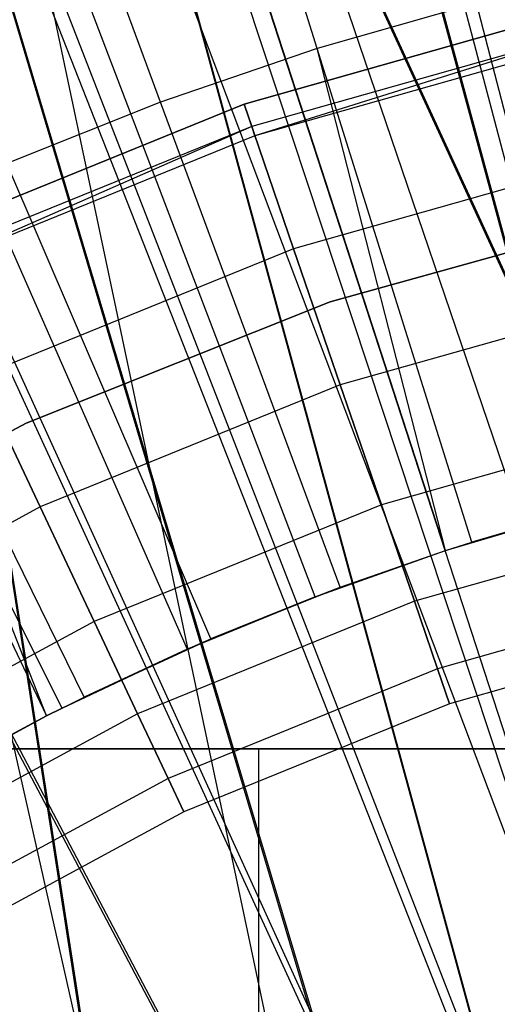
# Model space of a CAD drawing. Extents: x 0.1 to 12.1, y -6 to 6.
# Tile 124 of 256: x 5.849 to 5.928, y 0.3578 to 0.5205. Entities that reach past the tile are written whole.
import ezdxf

# ---------------------------------------------------------------- set-up
doc = ezdxf.new("R2010")
doc.units = 0
doc.header["$LTSCALE"] = 2.54
doc.layers.get('0').update_dxf_attribs({"linetype": 'CONTINUOUS'})

# ---------------------------------------------------------------- blocks, each defined once
blk = doc.blocks.new('DROPS_COLOR_B-11195_STL')
at = {"color": 0}
for p, q in [((5.88366, 0.24271, 62.94081), (5.73517, 0.89999, 62.93461)), ((5.88366, 0.24271, 62.94081), (5.73517, 0.89999, 62.93461)), ((5.92371, 0.26726, 62.94186), (5.73517, 0.89999, 62.93461)), ((5.96729, 0.28532, 62.94269), (5.73517, 0.89999, 62.93461)), ((5.92371, 0.26726, 62.94186), (5.73517, 0.89999, 62.93461)), ((5.96729, 0.28532, 62.94269), (5.73517, 0.89999, 62.93461)), ((6.01292, 0.29628, 62.94322), (5.73517, 0.89999, 62.93461)), ((6.01292, 0.29628, 62.94322), (5.73517, 0.89999, 62.93461)), ((6.01324, 0.29633, 50.94359), (5.73517, 0.89999, 50.9522)), ((6.01324, 0.29633, 50.94359), (5.73517, 0.89999, 50.9522)), ((5.96729, 0.28532, 50.94412), (5.73517, 0.89999, 50.9522)), ((5.92396, 0.26738, 50.94495), (5.73517, 0.89999, 50.9522)), ((5.96729, 0.28532, 50.94412), (5.73517, 0.89999, 50.9522)), ((5.92396, 0.26738, 50.94495), (5.73517, 0.89999, 50.9522)), ((5.88366, 0.24271, 50.946), (5.73517, 0.89999, 50.9522)), ((5.88366, 0.24271, 50.946), (5.73517, 0.89999, 50.9522)), ((5.87745, 0.23807, 47.93038), (5.77464, 0.9, 47.92436)), ((5.87745, 0.23807, 47.93038), (5.77464, 0.9, 47.92436)), ((5.91, 0.25981, 47.93174), (5.77464, 0.9, 47.92436)), ((5.94533, 0.27722, 47.93291), (5.77464, 0.9, 47.92436)), ((5.91, 0.25981, 47.93174), (5.77464, 0.9, 47.92436)), ((5.94533, 0.27722, 47.93291), (5.77464, 0.9, 47.92436)), ((5.98235, 0.28978, 47.9338), (5.77464, 0.9, 47.92436)), ((5.98235, 0.28978, 47.9338), (5.77464, 0.9, 47.92436)), ((5.98235, 0.28978, 39.9353), (5.77464, 0.9, 39.94474)), ((5.94518, 0.27716, 39.9362), (5.77464, 0.9, 39.94474)), ((5.98235, 0.28978, 39.9353), (5.77464, 0.9, 39.94474)), ((5.94518, 0.27716, 39.9362), (5.77464, 0.9, 39.94474)), ((5.91, 0.25981, 39.93736), (5.77464, 0.9, 39.94474)), ((5.91, 0.25981, 39.93736), (5.77464, 0.9, 39.94474)), ((5.87724, 0.23791, 39.93873), (5.77464, 0.9, 39.94474)), ((5.87724, 0.23791, 39.93873), (5.77464, 0.9, 39.94474)), ((5.89824, 0.51569, 13.82789), (5.85328, 0.65898, 13.79951)), ((5.89824, 0.51569, 13.82789), (5.85328, 0.65898, 13.79951)), ((5.87233, 0.50683, 13.82789), (5.82017, 0.64766, 13.79951)), ((5.87233, 0.50683, 13.82789), (5.82017, 0.64766, 13.79951)), ((5.97731, 0.3146, 1.82451), (5.89508, 0.6274, 1.86697)), ((5.97731, 0.3146, 1.82451), (5.89508, 0.6274, 1.86697)), ((5.95948, 0.30936, 1.82451), (5.85954, 0.61696, 1.86697)), ((5.95948, 0.30936, 1.82451), (5.85954, 0.61696, 1.86697)), ((5.94198, 0.30312, 1.82451), (5.82464, 0.60451, 1.86697)), ((5.94198, 0.30312, 1.82451), (5.82464, 0.60451, 1.86697)), ((5.92487, 0.29589, 1.82451), (5.79051, 0.59009, 1.86697)), ((5.92487, 0.29589, 1.82451), (5.79051, 0.59009, 1.86697)), ((5.9024, 0.58343, 13.89768), (5.94136, 0.43925, 13.92327)), ((5.9024, 0.58343, 13.89768), (5.94136, 0.43925, 13.92327)), ((5.91944, 0.43273, 13.92327), (5.87328, 0.57477, 13.89768)), ((5.91944, 0.43273, 13.92327), (5.87328, 0.57477, 13.89768)), ((5.9082, 0.28769, 1.82451), (5.75727, 0.57374, 1.86697)), ((5.9082, 0.28769, 1.82451), (5.75727, 0.57374, 1.86697)), ((5.89787, 0.42512, 13.92327), (5.84464, 0.56467, 13.89768)), ((5.89787, 0.42512, 13.92327), (5.84464, 0.56467, 13.89768)), ((5.81654, 0.55313, 13.89768), (5.87672, 0.41643, 13.92327)), ((5.81654, 0.55313, 13.89768), (5.87672, 0.41643, 13.92327)), ((5.85602, 0.4067, 13.92327), (5.78906, 0.5402, 13.89768)), ((5.78906, 0.5402, 13.89768), (5.85347, 0.40541, 13.92327)), ((5.78906, 0.5402, 13.89768), (5.85347, 0.40541, 13.92327)), ((5.85602, 0.4067, 13.92327), (5.78906, 0.5402, 13.89768)), ((5.88612, 0.50649, 164.4), (5.9429, 0.52254, 164.4)), ((5.9429, 0.52254, 164.3), (5.88612, 0.50649, 164.3)), ((5.88612, 0.50649, 164.511), (5.9429, 0.52254, 164.511)), ((5.9429, 0.52254, 164.3), (5.88612, 0.50649, 164.3)), ((5.88612, 0.50649, 164.511), (5.9429, 0.52254, 164.511)), ((5.9429, 0.52254, 164.411), (5.88612, 0.50649, 164.411)), ((5.9429, 0.52254, 164.411), (5.88612, 0.50649, 164.411)), ((5.88612, 0.50649, 164.4), (5.9429, 0.52254, 164.4)), ((5.92457, 0.52322, 13.82789), (5.89824, 0.51569, 13.82789)), ((5.92457, 0.52322, 13.82789), (5.89824, 0.51569, 13.82789)), ((5.94599, 0.44048, 13.84226), (5.92457, 0.52322, 13.82789)), ((5.94599, 0.44048, 13.84226), (5.92457, 0.52322, 13.82789)), ((5.94375, 0.51874, 164.40939), (5.88739, 0.50281, 164.40939)), ((5.94375, 0.51874, 164.40939), (5.88739, 0.50281, 164.40939)), ((5.94375, 0.51874, 164.40161), (5.88739, 0.50281, 164.40161)), ((5.94375, 0.51874, 164.40161), (5.88739, 0.50281, 164.40161)), ((5.94375, 0.51874, 164.40161), (5.88791, 0.50128, 164.40551)), ((5.9441, 0.51717, 164.40551), (5.88791, 0.50128, 164.40551)), ((5.89824, 0.51569, 13.82789), (5.87233, 0.50683, 13.82789)), ((5.89824, 0.51569, 13.82789), (5.87233, 0.50683, 13.82789)), ((5.92383, 0.43413, 13.84226), (5.89824, 0.51569, 13.82789)), ((5.92383, 0.43413, 13.84226), (5.89824, 0.51569, 13.82789)), ((5.91944, 0.43273, 13.84226), (5.89824, 0.51569, 13.82789)), ((5.91944, 0.43273, 13.84226), (5.89824, 0.51569, 13.82789)), ((5.83146, 0.48428, 164.4), (5.88612, 0.50649, 164.4)), ((5.88612, 0.50649, 164.3), (5.83146, 0.48428, 164.3)), ((5.83146, 0.48428, 164.511), (5.88612, 0.50649, 164.511)), ((5.88612, 0.50649, 164.3), (5.83146, 0.48428, 164.3)), ((5.83146, 0.48428, 164.511), (5.88612, 0.50649, 164.511)), ((5.88612, 0.50649, 164.411), (5.83146, 0.48428, 164.411)), ((5.88612, 0.50649, 164.411), (5.83146, 0.48428, 164.411)), ((5.83146, 0.48428, 164.4), (5.88612, 0.50649, 164.4)), ((5.87233, 0.50683, 13.82789), (5.8469, 0.49668, 13.82789)), ((5.87233, 0.50683, 13.82789), (5.8469, 0.49668, 13.82789)), ((5.90201, 0.42668, 13.84226), (5.87233, 0.50683, 13.82789)), ((5.90201, 0.42668, 13.84226), (5.87233, 0.50683, 13.82789)), ((5.89432, 0.48261, 164.30306), (5.88612, 0.50649, 164.3)), ((5.89432, 0.48261, 164.30306), (5.88612, 0.50649, 164.3)), ((5.88612, 0.50649, 164.511), (5.89432, 0.48261, 164.50793)), ((5.88612, 0.50649, 164.511), (5.89432, 0.48261, 164.50793)), ((5.88739, 0.50281, 164.40939), (5.88612, 0.50649, 164.411)), ((5.88739, 0.50281, 164.40939), (5.88612, 0.50649, 164.411)), ((5.88612, 0.50649, 164.4), (5.88739, 0.50281, 164.40161)), ((5.88612, 0.50649, 164.4), (5.88739, 0.50281, 164.40161)), ((5.88739, 0.50281, 164.40939), (5.83312, 0.48077, 164.40939)), ((5.88739, 0.50281, 164.40939), (5.83312, 0.48077, 164.40939)), ((5.88739, 0.50281, 164.40161), (5.83312, 0.48077, 164.40161)), ((5.88739, 0.50281, 164.40161), (5.83312, 0.48077, 164.40161)), ((5.88739, 0.50281, 164.40161), (5.83381, 0.47931, 164.40551)), ((5.88791, 0.50128, 164.40551), (5.88739, 0.50281, 164.40939)), ((5.88791, 0.50128, 164.40551), (5.88739, 0.50281, 164.40939)), ((5.88739, 0.50281, 164.40161), (5.88791, 0.50128, 164.40551)), ((5.88791, 0.50128, 164.40551), (5.83381, 0.47931, 164.40551)), ((5.94842, 0.4979, 164.30306), (5.89432, 0.48261, 164.30306)), ((5.94842, 0.4979, 164.30306), (5.89432, 0.48261, 164.30306)), ((5.94842, 0.4979, 164.50793), (5.89432, 0.48261, 164.50793)), ((5.94842, 0.4979, 164.50793), (5.89432, 0.48261, 164.50793)), ((5.88061, 0.41813, 13.84226), (5.8469, 0.49668, 13.82789)), ((5.88061, 0.41813, 13.84226), (5.8469, 0.49668, 13.82789)), ((5.95251, 0.48831, 39.93458), (5.90035, 0.47383, 39.93458)), ((5.90035, 0.47383, 36.93458), (5.95251, 0.48831, 36.93458)), ((5.95251, 0.48831, 39.93458), (5.90035, 0.47383, 39.93458)), ((5.90035, 0.47383, 36.93458), (5.95251, 0.48831, 36.93458)), ((5.95251, 0.48831, 16.93432), (5.90035, 0.47383, 16.93432)), ((5.90035, 0.47383, 13.93432), (5.95251, 0.48831, 13.93432)), ((5.95251, 0.48831, 16.93432), (5.90035, 0.47383, 16.93432)), ((5.90035, 0.47383, 13.93432), (5.95251, 0.48831, 13.93432)), ((5.95251, 0.48831, 50.93809), (5.90035, 0.47383, 50.93809)), ((5.90035, 0.47383, 47.93809), (5.95251, 0.48831, 47.93809)), ((5.95251, 0.48831, 50.93809), (5.90035, 0.47383, 50.93809)), ((5.90035, 0.47383, 47.93809), (5.95251, 0.48831, 47.93809)), ((5.85966, 0.4085, 13.84226), (5.82201, 0.48524, 13.82789)), ((5.85966, 0.4085, 13.84226), (5.82201, 0.48524, 13.82789)), ((5.85347, 0.40541, 13.84226), (5.82201, 0.48524, 13.82789)), ((5.85347, 0.40541, 13.84226), (5.82201, 0.48524, 13.82789)), ((5.89432, 0.48261, 164.30306), (5.84224, 0.46145, 164.30306)), ((5.89432, 0.48261, 164.30306), (5.84224, 0.46145, 164.30306)), ((5.89432, 0.48261, 164.50793), (5.84224, 0.46145, 164.50793)), ((5.89432, 0.48261, 164.50793), (5.84224, 0.46145, 164.50793)), ((5.90204, 0.46011, 164.31208), (5.89432, 0.48261, 164.30306)), ((5.90204, 0.46011, 164.31208), (5.89432, 0.48261, 164.30306)), ((5.89432, 0.48261, 164.50793), (5.90204, 0.46011, 164.49891)), ((5.89432, 0.48261, 164.50793), (5.90204, 0.46011, 164.49891)), ((5.90035, 0.47383, 39.93458), (5.85006, 0.45379, 39.93458)), ((5.85006, 0.45379, 36.93458), (5.90035, 0.47383, 36.93458)), ((5.90035, 0.47383, 39.93458), (5.85006, 0.45379, 39.93458)), ((5.85006, 0.45379, 36.93458), (5.90035, 0.47383, 36.93458)), ((5.90035, 0.47383, 16.93432), (5.85006, 0.45379, 16.93432)), ((5.85006, 0.45379, 13.93432), (5.90035, 0.47383, 13.93432)), ((5.90035, 0.47383, 16.93432), (5.85006, 0.45379, 16.93432)), ((5.85006, 0.45379, 13.93432), (5.90035, 0.47383, 13.93432)), ((5.90035, 0.47383, 50.93809), (5.85006, 0.45379, 50.93809)), ((5.85006, 0.45379, 47.93809), (5.90035, 0.47383, 47.93809)), ((5.90035, 0.47383, 50.93809), (5.85006, 0.45379, 50.93809)), ((5.85006, 0.45379, 47.93809), (5.90035, 0.47383, 47.93809)), ((5.90035, 0.47383, 39.93458), (5.90035, 0.47383, 36.93458)), ((5.90035, 0.47383, 39.93458), (5.90035, 0.47383, 36.93458)), ((5.90035, 0.47383, 16.93432), (5.90035, 0.47383, 13.93432)), ((5.90035, 0.47383, 16.93432), (5.90035, 0.47383, 13.93432)), ((5.90035, 0.47383, 50.93809), (5.90035, 0.47383, 47.93809)), ((5.90035, 0.47383, 50.93809), (5.90035, 0.47383, 47.93809)), ((5.95362, 0.4747, 164.31208), (5.90204, 0.46011, 164.31208)), ((5.95362, 0.4747, 164.31208), (5.90204, 0.46011, 164.31208)), ((5.95362, 0.4747, 164.49891), (5.90204, 0.46011, 164.49891)), ((5.95362, 0.4747, 164.49891), (5.90204, 0.46011, 164.49891)), ((5.85238, 0.43994, 164.31208), (5.84224, 0.46145, 164.30306)), ((5.85238, 0.43994, 164.31208), (5.84224, 0.46145, 164.30306)), ((5.84224, 0.46145, 164.50793), (5.85238, 0.43994, 164.49891)), ((5.84224, 0.46145, 164.50793), (5.85238, 0.43994, 164.49891)), ((5.90204, 0.46011, 164.31208), (5.85238, 0.43994, 164.31208)), ((5.90204, 0.46011, 164.31208), (5.85238, 0.43994, 164.31208)), ((5.90204, 0.46011, 164.49891), (5.85238, 0.43994, 164.49891)), ((5.90204, 0.46011, 164.49891), (5.85238, 0.43994, 164.49891)), ((5.90884, 0.44032, 164.32654), (5.90204, 0.46011, 164.31208)), ((5.90884, 0.44032, 164.32654), (5.90204, 0.46011, 164.31208)), ((5.90204, 0.46011, 164.49891), (5.90884, 0.44032, 164.48447)), ((5.90204, 0.46011, 164.49891), (5.90884, 0.44032, 164.48447)), ((5.95819, 0.45427, 164.32654), (5.90884, 0.44032, 164.32654)), ((5.95819, 0.45427, 164.32654), (5.90884, 0.44032, 164.32654)), ((5.95819, 0.45427, 164.48447), (5.90884, 0.44032, 164.48447)), ((5.95819, 0.45427, 164.48447), (5.90884, 0.44032, 164.48447)), ((5.85006, 0.45379, 39.93458), (5.80222, 0.42843, 39.93458)), ((5.80222, 0.42843, 36.93458), (5.85006, 0.45379, 36.93458)), ((5.85006, 0.45379, 39.93458), (5.80222, 0.42843, 39.93458)), ((5.80222, 0.42843, 36.93458), (5.85006, 0.45379, 36.93458)), ((5.85006, 0.45379, 16.93432), (5.80222, 0.42843, 16.93432)), ((5.80222, 0.42843, 13.93432), (5.85006, 0.45379, 13.93432)), ((5.85006, 0.45379, 16.93432), (5.80222, 0.42843, 16.93432)), ((5.80222, 0.42843, 13.93432), (5.85006, 0.45379, 13.93432)), ((5.85006, 0.45379, 50.93809), (5.80222, 0.42843, 50.93809)), ((5.80222, 0.42843, 47.93809), (5.85006, 0.45379, 47.93809)), ((5.85006, 0.45379, 50.93809), (5.80222, 0.42843, 50.93809)), ((5.80222, 0.42843, 47.93809), (5.85006, 0.45379, 47.93809)), ((5.85006, 0.45379, 39.93458), (5.85006, 0.45379, 36.93458)), ((5.85006, 0.45379, 39.93458), (5.85006, 0.45379, 36.93458)), ((5.85006, 0.45379, 16.93432), (5.85006, 0.45379, 13.93432)), ((5.85006, 0.45379, 16.93432), (5.85006, 0.45379, 13.93432)), ((5.85006, 0.45379, 50.93809), (5.85006, 0.45379, 47.93809)), ((5.85006, 0.45379, 50.93809), (5.85006, 0.45379, 47.93809)), ((5.85238, 0.43994, 164.31208), (5.80525, 0.41443, 164.31208)), ((5.85238, 0.43994, 164.31208), (5.80525, 0.41443, 164.31208)), ((5.85238, 0.43994, 164.49891), (5.80525, 0.41443, 164.49891)), ((5.85238, 0.43994, 164.49891), (5.80525, 0.41443, 164.49891)), ((5.86132, 0.42101, 164.32654), (5.85238, 0.43994, 164.31208)), ((5.86132, 0.42101, 164.32654), (5.85238, 0.43994, 164.31208)), ((5.85238, 0.43994, 164.49891), (5.86132, 0.42101, 164.48447)), ((5.85238, 0.43994, 164.49891), (5.86132, 0.42101, 164.48447)), ((5.90884, 0.44032, 164.32654), (5.86132, 0.42101, 164.32654)), ((5.90884, 0.44032, 164.32654), (5.86132, 0.42101, 164.32654)), ((5.90884, 0.44032, 164.48447), (5.86132, 0.42101, 164.48447)), ((5.90884, 0.44032, 164.48447), (5.86132, 0.42101, 164.48447)), ((5.91432, 0.42436, 164.34557), (5.90884, 0.44032, 164.32654)), ((5.91432, 0.42436, 164.34557), (5.90884, 0.44032, 164.32654)), ((5.90884, 0.44032, 164.48447), (5.91432, 0.42436, 164.46543)), ((5.90884, 0.44032, 164.48447), (5.91432, 0.42436, 164.46543)), ((5.92383, 0.43413, 13.84226), (5.94599, 0.44048, 13.84226)), ((5.92383, 0.43413, 13.84226), (5.94599, 0.44048, 13.84226)), ((5.96188, 0.43782, 164.34557), (5.91432, 0.42436, 164.34557)), ((5.96188, 0.43782, 164.34557), (5.91432, 0.42436, 164.34557)), ((5.96188, 0.43782, 164.46543), (5.91432, 0.42436, 164.46543)), ((5.96188, 0.43782, 164.46543), (5.91432, 0.42436, 164.46543)), ((5.91944, 0.43273, 13.92327), (5.94136, 0.43925, 13.92327)), ((5.91944, 0.43273, 13.92327), (5.94136, 0.43925, 13.92327)), ((5.94136, 0.43925, 13.92327), (5.92383, 0.43413, 13.84226)), ((5.94136, 0.43925, 13.92327), (5.92383, 0.43413, 13.84226)), ((5.91944, 0.43273, 13.92327), (5.92383, 0.43413, 13.84226)), ((5.91944, 0.43273, 13.92327), (5.92383, 0.43413, 13.84226)), ((5.91944, 0.43273, 13.84226), (5.92383, 0.43413, 13.84226)), ((5.91944, 0.43273, 13.84226), (5.92383, 0.43413, 13.84226)), ((5.89787, 0.42512, 13.92327), (5.91944, 0.43273, 13.92327)), ((5.89787, 0.42512, 13.92327), (5.91944, 0.43273, 13.92327)), ((5.90201, 0.42668, 13.84226), (5.91944, 0.43273, 13.92327)), ((5.90201, 0.42668, 13.84226), (5.91944, 0.43273, 13.92327)), ((5.90201, 0.42668, 13.84226), (5.91944, 0.43273, 13.84226)), ((5.90201, 0.42668, 13.84226), (5.91944, 0.43273, 13.84226)), ((5.91944, 0.43273, 13.92327), (5.91944, 0.43273, 13.84226)), ((5.91944, 0.43273, 13.92327), (5.91944, 0.43273, 13.84226)), ((5.88061, 0.41813, 13.84226), (5.90201, 0.42668, 13.84226)), ((5.88061, 0.41813, 13.84226), (5.90201, 0.42668, 13.84226)), ((5.89787, 0.42512, 13.92327), (5.90201, 0.42668, 13.84226)), ((5.89787, 0.42512, 13.92327), (5.90201, 0.42668, 13.84226)), ((5.87672, 0.41643, 13.92327), (5.89787, 0.42512, 13.92327)), ((5.87672, 0.41643, 13.92327), (5.89787, 0.42512, 13.92327)), ((5.89787, 0.42512, 13.92327), (5.88061, 0.41813, 13.84226)), ((5.89787, 0.42512, 13.92327), (5.88061, 0.41813, 13.84226)), ((5.96447, 0.42628, 164.36809), (5.91815, 0.41319, 164.36809)), ((5.96447, 0.42628, 164.36809), (5.91815, 0.41319, 164.36809)), ((5.96447, 0.42628, 164.44291), (5.91815, 0.41319, 164.44291)), ((5.96447, 0.42628, 164.44291), (5.91815, 0.41319, 164.44291)), ((5.91432, 0.42436, 164.34557), (5.86852, 0.40576, 164.34557)), ((5.91432, 0.42436, 164.34557), (5.86852, 0.40576, 164.34557)), ((5.91432, 0.42436, 164.46543), (5.86852, 0.40576, 164.46543)), ((5.91432, 0.42436, 164.46543), (5.86852, 0.40576, 164.46543)), ((5.91815, 0.41319, 164.36809), (5.91432, 0.42436, 164.34557)), ((5.91815, 0.41319, 164.36809), (5.91432, 0.42436, 164.34557)), ((5.91432, 0.42436, 164.46543), (5.91815, 0.41319, 164.44291)), ((5.91432, 0.42436, 164.46543), (5.91815, 0.41319, 164.44291)), ((5.86132, 0.42101, 164.32654), (5.81621, 0.3966, 164.32654)), ((5.86132, 0.42101, 164.32654), (5.81621, 0.3966, 164.32654)), ((5.86132, 0.42101, 164.48447), (5.81621, 0.3966, 164.48447)), ((5.86132, 0.42101, 164.48447), (5.81621, 0.3966, 164.48447)), ((5.86852, 0.40576, 164.34557), (5.86132, 0.42101, 164.32654)), ((5.86852, 0.40576, 164.34557), (5.86132, 0.42101, 164.32654)), ((5.86132, 0.42101, 164.48447), (5.86852, 0.40576, 164.46543)), ((5.86132, 0.42101, 164.48447), (5.86852, 0.40576, 164.46543)), ((5.9658, 0.42034, 164.39279), (5.92013, 0.40743, 164.39279)), ((5.9658, 0.42034, 164.41821), (5.92013, 0.40743, 164.41821)), ((5.9658, 0.42034, 164.39279), (5.92013, 0.40743, 164.39279)), ((5.9658, 0.42034, 164.41821), (5.92013, 0.40743, 164.41821)), ((5.85966, 0.4085, 13.84226), (5.88061, 0.41813, 13.84226)), ((5.85966, 0.4085, 13.84226), (5.88061, 0.41813, 13.84226)), ((5.87672, 0.41643, 13.92327), (5.88061, 0.41813, 13.84226)), ((5.87672, 0.41643, 13.92327), (5.88061, 0.41813, 13.84226)), ((5.85602, 0.4067, 13.92327), (5.87672, 0.41643, 13.92327)), ((5.85602, 0.4067, 13.92327), (5.87672, 0.41643, 13.92327)), ((5.87672, 0.41643, 13.92327), (5.85966, 0.4085, 13.84226)), ((5.87672, 0.41643, 13.92327), (5.85966, 0.4085, 13.84226)), ((5.91815, 0.41319, 164.36809), (5.87356, 0.39507, 164.36809)), ((5.91815, 0.41319, 164.36809), (5.87356, 0.39507, 164.36809)), ((5.91815, 0.41319, 164.44291), (5.87356, 0.39507, 164.44291)), ((5.91815, 0.41319, 164.44291), (5.87356, 0.39507, 164.44291)), ((5.92013, 0.40743, 164.39279), (5.91815, 0.41319, 164.36809)), ((5.92013, 0.40743, 164.39279), (5.91815, 0.41319, 164.36809)), ((5.91815, 0.41319, 164.44291), (5.92013, 0.40743, 164.41821)), ((5.91815, 0.41319, 164.44291), (5.92013, 0.40743, 164.41821)), ((5.85347, 0.40541, 13.84226), (5.85966, 0.4085, 13.84226)), ((5.85347, 0.40541, 13.84226), (5.85966, 0.4085, 13.84226)), ((5.85602, 0.4067, 13.92327), (5.85966, 0.4085, 13.84226)), ((5.85602, 0.4067, 13.92327), (5.85966, 0.4085, 13.84226)), ((5.92013, 0.40743, 164.39279), (5.87616, 0.38957, 164.39279)), ((5.92013, 0.40743, 164.41821), (5.87616, 0.38957, 164.41821)), ((5.92013, 0.40743, 164.39279), (5.87616, 0.38957, 164.39279)), ((5.92013, 0.40743, 164.41821), (5.87616, 0.38957, 164.41821)), ((5.92013, 0.40743, 164.41821), (5.92013, 0.40743, 164.39279)), ((5.92013, 0.40743, 164.41821), (5.92013, 0.40743, 164.39279)), ((5.86852, 0.40576, 164.34557), (5.82504, 0.38224, 164.34557)), ((5.86852, 0.40576, 164.34557), (5.82504, 0.38224, 164.34557)), ((5.86852, 0.40576, 164.46543), (5.82504, 0.38224, 164.46543)), ((5.86852, 0.40576, 164.46543), (5.82504, 0.38224, 164.46543)), ((5.83585, 0.39593, 13.92327), (5.85347, 0.40541, 13.92327)), ((5.83585, 0.39593, 13.92327), (5.85347, 0.40541, 13.92327)), ((5.85347, 0.40541, 13.92327), (5.83923, 0.39783, 13.84226)), ((5.83923, 0.39783, 13.84226), (5.85347, 0.40541, 13.84226)), ((5.85347, 0.40541, 13.92327), (5.83923, 0.39783, 13.84226)), ((5.83923, 0.39783, 13.84226), (5.85347, 0.40541, 13.84226)), ((5.85347, 0.40541, 13.92327), (5.85602, 0.4067, 13.92327)), ((5.85602, 0.4067, 13.92327), (5.85347, 0.40541, 13.84226)), ((5.85602, 0.4067, 13.92327), (5.85347, 0.40541, 13.84226)), ((5.85347, 0.40541, 13.92327), (5.85602, 0.4067, 13.92327)), ((5.85347, 0.40541, 13.92327), (5.85347, 0.40541, 13.84226)), ((5.85347, 0.40541, 13.92327), (5.85347, 0.40541, 13.84226)), ((5.87356, 0.39507, 164.36809), (5.86852, 0.40576, 164.34557)), ((5.87356, 0.39507, 164.36809), (5.86852, 0.40576, 164.34557)), ((5.86852, 0.40576, 164.46543), (5.87356, 0.39507, 164.44291)), ((5.86852, 0.40576, 164.46543), (5.87356, 0.39507, 164.44291)), ((5.73571, 0.4, 36.92635), (6.06, 0.4, 36.93688)), ((6.06, 0.4, 16.93688), (5.73571, 0.4, 16.94741)), ((5.73571, 0.4, 36.92635), (6.06, 0.4, 36.93688)), ((6.06, 0.4, 16.93688), (5.73571, 0.4, 16.94741)), ((5.80395, 0.4, 35.20874), (5.88857, 0.4, 34.93467)), ((5.88857, 0.4, 18.93909), (5.80395, 0.4, 18.66502)), ((5.88857, 0.4, 18.93909), (5.80395, 0.4, 18.66502)), ((5.80395, 0.4, 35.20874), (5.88857, 0.4, 34.93467)), ((5.88857, 0.4, 34.93467), (6.00663, 0.4, 34.67326)), ((6.00663, 0.4, 19.2005), (5.88857, 0.4, 18.93909)), ((5.88857, 0, 18.93909), (5.88857, 0.4, 18.93909)), ((6.00663, 0.4, 19.2005), (5.88857, 0.4, 18.93909)), ((5.88857, 0, 18.93909), (5.88857, 0.4, 18.93909)), ((5.88857, 0, 34.93467), (5.88857, 0.4, 34.93467)), ((5.88857, 0, 34.93467), (5.88857, 0.4, 34.93467)), ((5.88857, 0.4, 34.93467), (6.00663, 0.4, 34.67326)), ((5.87356, 0.39507, 164.36809), (5.83123, 0.37217, 164.36809)), ((5.87356, 0.39507, 164.36809), (5.83123, 0.37217, 164.36809)), ((5.87356, 0.39507, 164.44291), (5.83123, 0.37217, 164.44291)), ((5.87356, 0.39507, 164.44291), (5.83123, 0.37217, 164.44291)), ((5.87616, 0.38957, 164.39279), (5.87356, 0.39507, 164.36809)), ((5.87616, 0.38957, 164.39279), (5.87356, 0.39507, 164.36809)), ((5.87356, 0.39507, 164.44291), (5.87616, 0.38957, 164.41821)), ((5.87356, 0.39507, 164.44291), (5.87616, 0.38957, 164.41821)), ((5.87616, 0.38957, 164.39279), (5.83442, 0.36698, 164.39279)), ((5.87616, 0.38957, 164.41821), (5.83442, 0.36698, 164.41821)), ((5.87616, 0.38957, 164.39279), (5.83442, 0.36698, 164.39279)), ((5.87616, 0.38957, 164.41821), (5.83442, 0.36698, 164.41821)), ((5.87616, 0.38957, 164.41821), (5.87616, 0.38957, 164.39279)), ((5.87616, 0.38957, 164.41821), (5.87616, 0.38957, 164.39279))]:
    blk.add_line(p, q, dxfattribs=at)
blk = doc.blocks.new('GROUP_1')
at = {"color": 0}
for p, q in [((5.91377, 6.31617, 0.0091), (5.8278, 6.63406, 0.03637)), ((5.91377, 6.31617, 0.0091), (5.8278, 6.63406, 0.03637)), ((5.89618, 6.31088, 0.0091), (5.79268, 6.6235, 0.03637)), ((5.89618, 6.31088, 0.0091), (5.79268, 6.6235, 0.03637)), ((5.87892, 6.30463, 0.0091), (5.7582, 6.61101, 0.03637)), ((5.87892, 6.30463, 0.0091), (5.7582, 6.61101, 0.03637)), ((5.86203, 6.29743, 0.0091), (5.72447, 6.59663, 0.03637)), ((5.86203, 6.29743, 0.0091), (5.72447, 6.59663, 0.03637)), ((5.84556, 6.28929, 0.0091), (5.69159, 6.58039, 0.03637)), ((5.84556, 6.28929, 0.0091), (5.69159, 6.58039, 0.03637))]:
    blk.add_line(p, q, dxfattribs=at)
blk.add_blockref('DROPS_COLOR_B-11195_STL', (-0.06, 5.99731, -1.7), dxfattribs=at)

msp = doc.modelspace()

# ---------------------------------------------------------------- block references
at = {"color": 0}
msp.add_blockref('GROUP_1', (0.06, -5.99731, 1.7), dxfattribs=at)

doc.saveas('drawing.dxf')
